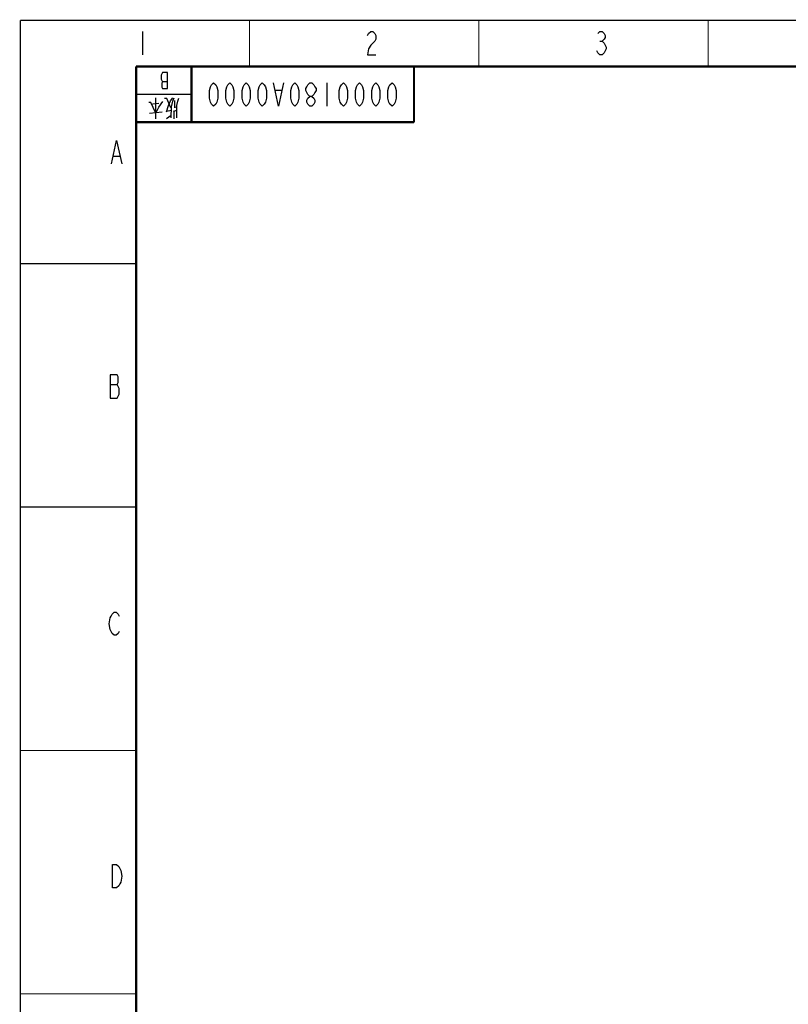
# Model space of a CAD drawing. Header units: millimetres. Extents: x 0 to 1189, y 0 to 841.
# Tile 12 of 88: x 0 to 166, y 629 to 841. Entities that reach past the tile are written whole.
import ezdxf

# ---------------------------------------------------------------- set-up
doc = ezdxf.new("R2010")
doc.units = ezdxf.units.MM
doc.header["$LTSCALE"] = 65.395
doc.layers.get('0').update_dxf_attribs({"linetype": 'CONTINUOUS'})

msp = doc.modelspace()

# ---------------------------------------------------------------- linework, layer by layer
at = {"color": 5, "linetype": 'Continuous'}
for p, q in [((26.3671, 838.5609), (26.3671, 833.5609)), ((125.1483, 836.4776), (125.5858, 836.4776)), ((31.7656, 827.7083), (30.6937, 827.7083)), ((66.25, 822.5), (66.25, 827.5)), ((29.25, 819.7419), (29.25, 824.2581)), ((56.4062, 825.8333), (55.0938, 825.8333)), ((29.9167, 823.0484), (28.5833, 822.8871)), ((33.3333, 822.0806), (33.3333, 823.6936)), ((33.8333, 822.2419), (33.3333, 822.1613)), ((30.6667, 821.1936), (27.9167, 820.871)), ((31.5833, 819.8226), (32.5833, 820.5484)), ((32.5833, 821.5162), (31.6667, 821.3548)), ((33.8333, 821.5162), (33, 821.3548)), ((33.25, 819.7419), (33.25, 821.4355)), ((20.1551, 811.7128), (21.4676, 811.7128)), ((19.3895, 762.4313), (20.9208, 762.4313))]:
    msp.add_line(p, q, dxfattribs=at)
at = {"color": 2, "linetype": 'Continuous'}
for p, q in [((85, 831), (25, 831)), ((25, 819), (25, 831)), ((37, 819), (37, 831)), ((85, 819), (85, 831)), ((37, 825), (25, 825)), ((85, 819), (25, 819))]:
    msp.add_line(p, q, dxfattribs=at)
at = {"color": 2, "linetype": 'Continuous', "const_width": 0.25}
for points in [[(0, 0), (0, 841)], [(0, 841), (1189, 841)], [(49.5, 831), (49.5, 841)], [(99, 831), (99, 841)], [(148.5, 831), (148.5, 841)], [(0, 788.5), (25, 788.5)], [(0, 736), (25, 736)], [(0, 683.5), (25, 683.5)], [(0, 631), (25, 631)]]:
    msp.add_lwpolyline(points, dxfattribs=at)
at = {"color": 5, "linetype": 'Continuous'}
for points in [[(74.9921, 837.7275), (75.2108, 838.1442), (75.6483, 838.5609), (76.0858, 838.5609), (76.5233, 838.1442), (76.7421, 837.7275), (76.7421, 836.8942), (76.5233, 836.4776), (76.0858, 836.0609), (75.6483, 835.6442), (75.2108, 834.8108), (74.9921, 833.5609), (76.7421, 833.5609)], [(124.7108, 838.1442), (125.1483, 838.5609), (125.5858, 838.5609), (126.0233, 838.1442), (126.2421, 837.7275), (126.2421, 837.3109), (126.0233, 836.8942), (125.5858, 836.4776), (126.0233, 836.0609)], [(126.0233, 836.0609), (126.4608, 835.2275), (126.4608, 834.8108), (126.2421, 834.3942), (126.0233, 833.9775), (125.5858, 833.5609), (125.1483, 833.5609), (124.7108, 833.9775), (124.4921, 834.3942)], [(31.7656, 826.25), (31.7656, 829.75), (30.6937, 829.75), (30.5406, 829.4583), (30.3875, 829.1666), (30.3875, 828.2917), (30.5406, 828), (30.6937, 827.7083), (30.5406, 827.4167), (30.5406, 826.5417), (30.6937, 826.25), (31.7656, 826.25)], [(41.75, 827.5), (42.1875, 827.0834), (42.4062, 826.6667), (42.625, 825.8333), (42.625, 824.1667), (42.4062, 823.3333), (42.1875, 822.9167), (41.75, 822.5), (41.3125, 822.9167), (41.0938, 823.3333), (40.875, 824.1667), (40.875, 825.8333), (41.0938, 826.6667), (41.3125, 827.0834), (41.75, 827.5)], [(45.25, 827.5), (45.6875, 827.0834), (45.9063, 826.6667), (46.125, 825.8333), (46.125, 824.1667), (45.9063, 823.3333), (45.6875, 822.9167), (45.25, 822.5), (44.8125, 822.9167), (44.5938, 823.3333), (44.375, 824.1667), (44.375, 825.8333), (44.5938, 826.6667), (44.8125, 827.0834), (45.25, 827.5)], [(48.75, 827.5), (49.1875, 827.0834), (49.4063, 826.6667), (49.625, 825.8333), (49.625, 824.1667), (49.4063, 823.3333), (49.1875, 822.9167), (48.75, 822.5), (48.3125, 822.9167), (48.0937, 823.3333), (47.875, 824.1667), (47.875, 825.8333), (48.0937, 826.6667), (48.3125, 827.0834), (48.75, 827.5)], [(52.25, 827.5), (52.6875, 827.0834), (52.9063, 826.6667), (53.125, 825.8333), (53.125, 824.1667), (52.9063, 823.3333), (52.6875, 822.9167), (52.25, 822.5), (51.8125, 822.9167), (51.5937, 823.3333), (51.375, 824.1667), (51.375, 825.8333), (51.5937, 826.6667), (51.8125, 827.0834), (52.25, 827.5)], [(56.8438, 827.5), (55.75, 822.5), (54.6562, 827.5)], [(59.25, 827.5), (59.6875, 827.0834), (59.9062, 826.6667), (60.125, 825.8333), (60.125, 824.1667), (59.9062, 823.3333), (59.6875, 822.9167), (59.25, 822.5), (58.8125, 822.9167), (58.5938, 823.3333), (58.375, 824.1667), (58.375, 825.8333), (58.5938, 826.6667), (58.8125, 827.0834), (59.25, 827.5)], [(62.9687, 827.5), (63.4063, 827.0834), (63.625, 826.6667), (63.8437, 826.25), (63.8437, 825.8333), (63.625, 825.4167), (63.4063, 825), (62.9687, 824.5834), (62.5313, 824.5834), (62.0937, 825), (61.875, 825.4167), (61.6563, 825.8333), (61.6563, 826.25), (61.875, 826.6667), (62.0937, 827.0834), (62.5313, 827.5), (62.9687, 827.5)], [(69.75, 827.5), (70.1875, 827.0834), (70.4062, 826.6667), (70.625, 825.8333), (70.625, 824.1667), (70.4062, 823.3333), (70.1875, 822.9167), (69.75, 822.5), (69.3125, 822.9167), (69.0938, 823.3333), (68.875, 824.1667), (68.875, 825.8333), (69.0938, 826.6667), (69.3125, 827.0834), (69.75, 827.5)], [(73.25, 827.5), (73.6875, 827.0834), (73.9062, 826.6667), (74.125, 825.8333), (74.125, 824.1667), (73.9062, 823.3333), (73.6875, 822.9167), (73.25, 822.5), (72.8125, 822.9167), (72.5938, 823.3333), (72.375, 824.1667), (72.375, 825.8333), (72.5938, 826.6667), (72.8125, 827.0834), (73.25, 827.5)], [(76.75, 827.5), (77.1875, 827.0834), (77.4062, 826.6667), (77.625, 825.8333), (77.625, 824.1667), (77.4062, 823.3333), (77.1875, 822.9167), (76.75, 822.5), (76.3125, 822.9167), (76.0938, 823.3333), (75.875, 824.1667), (75.875, 825.8333), (76.0938, 826.6667), (76.3125, 827.0834), (76.75, 827.5)], [(80.25, 827.5), (80.6875, 827.0834), (80.9062, 826.6667), (81.125, 825.8333), (81.125, 824.1667), (80.9062, 823.3333), (80.6875, 822.9167), (80.25, 822.5), (79.8125, 822.9167), (79.5937, 823.3333), (79.375, 824.1667), (79.375, 825.8333), (79.5937, 826.6667), (79.8125, 827.0834), (80.25, 827.5)], [(32.5, 822.0806), (31.6667, 824.0968), (31.1667, 824.0968)], [(31.5833, 821.2742), (32, 822.6451), (32.4167, 823.6129), (32.9167, 824.2581)], [(32.5833, 819.9839), (32.6667, 822.3226), (32.9167, 823.5322), (33.25, 824.2581)], [(33.8333, 819.9839), (33.8333, 822.6451), (34, 823.5322), (34.25, 824.1774)], [(62.9687, 824.5834), (63.4063, 824.1667), (63.625, 823.75), (63.625, 823.3333), (63.4063, 822.9167), (62.9687, 822.5), (62.5313, 822.5), (62.0937, 822.9167), (61.875, 823.3333), (61.875, 823.75), (62.0937, 824.1667), (62.5313, 824.5834)], [(29.1667, 821.1129), (28.1667, 823.2903), (27.75, 823.2903)], [(29.3333, 821.1129), (29.9167, 822.2419), (30.75, 823.4516)], [(19.7176, 810.0461), (20.8113, 815.0461), (21.9051, 810.0461)], [(19.3895, 764.5147), (19.3895, 759.5147), (20.9208, 759.5147), (21.1395, 759.9313), (21.3583, 760.348), (21.3583, 761.598), (21.1395, 762.0147), (20.9208, 762.4313), (21.1395, 762.848), (21.1395, 764.098), (20.9208, 764.5147), (19.3895, 764.5147)], [(21.3583, 709.1604), (21.1395, 708.7437), (20.702, 708.327), (20.2645, 708.327), (19.827, 708.7437), (19.6083, 709.1604), (19.3895, 709.5771), (19.1708, 710.827), (19.3895, 712.0771), (19.6083, 712.4937), (19.827, 712.9104), (20.2645, 713.327), (20.702, 713.327), (21.1395, 712.9104), (21.3583, 712.4937)], [(19.9363, 658.8585), (20.8113, 658.8585), (21.2488, 658.4418), (21.4676, 658.0252), (21.6863, 657.6085), (21.9051, 656.3585), (21.6863, 655.1085), (21.4676, 654.6919), (21.2488, 654.2752), (20.8113, 653.8585), (19.9363, 653.8585), (19.9363, 658.8585)]]:
    msp.add_lwpolyline(points, dxfattribs=at)
at = {"color": 7, "linetype": 'Continuous', "const_width": 0.5}
for points in [[(25, 10), (25, 831)], [(25, 831), (1179, 831)], [(37, 819), (37, 831)], [(85, 819), (85, 831)], [(25, 819), (85, 819)]]:
    msp.add_lwpolyline(points, dxfattribs=at)

doc.saveas('drawing.dxf')
